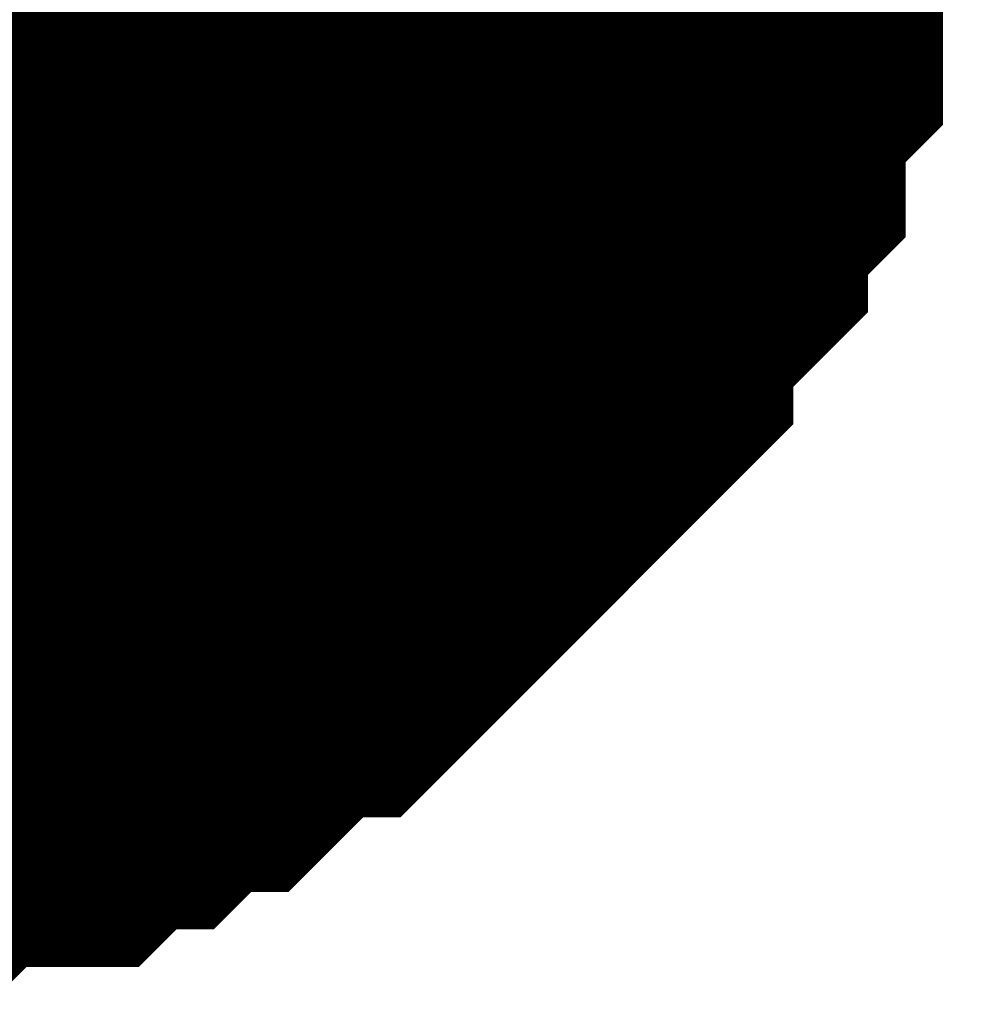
# Model space of a CAD drawing. Header units: inches. Extents: x 0 to 292, y 0 to 193.
# Tile 85 of 112: x 190.142 to 190.642, y 160.359 to 160.872. Entities that reach past the tile are written whole.
import ezdxf

# ---------------------------------------------------------------- set-up
doc = ezdxf.new("R2010")
doc.units = ezdxf.units.IN
doc.layers.add('Sheet', color=255, linetype='Continuous')

msp = doc.modelspace()

# ---------------------------------------------------------------- linework, layer by layer
at = {"layer": 'Sheet'}
for points in [[(189.54601, 161.036, 0.508, 0.508, 1), (190.05401, 161.036, 0.508, 0.508, 1)], [(189.738, 161.036, 0.508, 0.508, 1), (190.246, 161.036, 0.508, 0.508, 1)]]:
    msp.add_lwpolyline(points, format="xyseb", close=True, dxfattribs=at)
for points in [[(190.49238, 161.03559, 0.29972, 0.29972, 0), (190.49238, 161.0161, 0.29972, 0.29972, 0), (190.49238, 160.97712, 0.29972, 0.29972, 0), (190.49238, 160.95763, 0.29972, 0.29972, 0), (190.47289, 160.93813, 0.29972, 0.29972, 0), (190.47289, 160.89915, 0.29972, 0.29972, 0), (190.47289, 160.87966, 0.29972, 0.29972, 0), (190.45341, 160.86017, 0.29972, 0.29972, 0), (190.45341, 160.82119, 0.29972, 0.29972, 0), (190.43392, 160.8017, 0.29972, 0.29972, 0), (190.43392, 160.78221, 0.29972, 0.29972, 0), (190.41444, 160.76271, 0.29972, 0.29972, 0), (190.39496, 160.74322, 0.29972, 0.29972, 0), (190.39496, 160.72373, 0.29972, 0.29972, 0), (190.37547, 160.70424, 0.29972, 0.29972, 0), (190.35599, 160.68475, 0.29972, 0.29972, 0), (190.33651, 160.66526, 0.29972, 0.29972, 0), (190.31702, 160.64577, 0.29972, 0.29972, 0), (190.29754, 160.62628, 0.29972, 0.29972, 0), (190.27805, 160.60679, 0.29972, 0.29972, 0), (190.25857, 160.60679, 0.29972, 0.29972, 0), (190.23909, 160.58729, 0.29972, 0.29972, 0), (190.2196, 160.5678, 0.29972, 0.29972, 0), (190.20012, 160.5678, 0.29972, 0.29972, 0), (190.18064, 160.54831, 0.29972, 0.29972, 0), (190.16115, 160.54831, 0.29972, 0.29972, 0), (190.14167, 160.52882, 0.29972, 0.29972, 0), (190.1027, 160.52882, 0.29972, 0.29972, 0), (190.08322, 160.52882, 0.29972, 0.29972, 0), (190.06373, 160.50933, 0.29972, 0.29972, 0), (190.04425, 160.50933, 0.29972, 0.29972, 0), (190.00528, 160.50933, 0.29972, 0.29972, 0), (189.9858, 160.50933, 0.29972, 0.29972, 0)], [(190.29754, 161.03559, 0.29972, 0.29972, 0), (190.29754, 161.0161, 0.29972, 0.29972, 0), (190.29754, 160.97712, 0.29972, 0.29972, 0), (190.29754, 160.95763, 0.29972, 0.29972, 0), (190.27805, 160.93813, 0.29972, 0.29972, 0), (190.27805, 160.89915, 0.29972, 0.29972, 0), (190.27805, 160.87966, 0.29972, 0.29972, 0), (190.25857, 160.86017, 0.29972, 0.29972, 0), (190.25857, 160.82119, 0.29972, 0.29972, 0), (190.23909, 160.8017, 0.29972, 0.29972, 0), (190.23909, 160.78221, 0.29972, 0.29972, 0), (190.2196, 160.76271, 0.29972, 0.29972, 0), (190.20012, 160.74322, 0.29972, 0.29972, 0), (190.20012, 160.72373, 0.29972, 0.29972, 0), (190.18064, 160.70424, 0.29972, 0.29972, 0), (190.16115, 160.68475, 0.29972, 0.29972, 0), (190.14167, 160.66526, 0.29972, 0.29972, 0), (190.12219, 160.64577, 0.29972, 0.29972, 0), (190.1027, 160.62628, 0.29972, 0.29972, 0), (190.08322, 160.60679, 0.29972, 0.29972, 0), (190.06373, 160.60679, 0.29972, 0.29972, 0), (190.04425, 160.58729, 0.29972, 0.29972, 0), (190.02477, 160.5678, 0.29972, 0.29972, 0), (190.00528, 160.5678, 0.29972, 0.29972, 0), (189.9858, 160.54831, 0.29972, 0.29972, 0)], [(190.49238, 161.03559, 0.29972, 0.29972, 0), (190.49238, 161.0161, 0.29972, 0.29972, 0), (190.49238, 160.97712, 0.29972, 0.29972, 0), (190.49238, 160.95763, 0.29972, 0.29972, 0), (190.47289, 160.93813, 0.29972, 0.29972, 0), (190.47289, 160.89915, 0.29972, 0.29972, 0), (190.47289, 160.87966, 0.29972, 0.29972, 0), (190.45341, 160.86017, 0.29972, 0.29972, 0), (190.45341, 160.82119, 0.29972, 0.29972, 0), (190.43392, 160.8017, 0.29972, 0.29972, 0), (190.43392, 160.78221, 0.29972, 0.29972, 0), (190.41444, 160.76271, 0.29972, 0.29972, 0), (190.39496, 160.74322, 0.29972, 0.29972, 0), (190.39496, 160.72373, 0.29972, 0.29972, 0), (190.37547, 160.70424, 0.29972, 0.29972, 0), (190.35599, 160.68475, 0.29972, 0.29972, 0), (190.33651, 160.66526, 0.29972, 0.29972, 0), (190.31702, 160.64577, 0.29972, 0.29972, 0), (190.29754, 160.62628, 0.29972, 0.29972, 0), (190.27805, 160.60679, 0.29972, 0.29972, 0), (190.25857, 160.60679, 0.29972, 0.29972, 0), (190.23909, 160.58729, 0.29972, 0.29972, 0), (190.2196, 160.5678, 0.29972, 0.29972, 0), (190.20012, 160.5678, 0.29972, 0.29972, 0), (190.18064, 160.54831, 0.29972, 0.29972, 0), (190.16115, 160.54831, 0.29972, 0.29972, 0), (190.14167, 160.52882, 0.29972, 0.29972, 0), (190.1027, 160.52882, 0.29972, 0.29972, 0), (190.08322, 160.52882, 0.29972, 0.29972, 0), (190.06373, 160.50933, 0.29972, 0.29972, 0), (190.04425, 160.50933, 0.29972, 0.29972, 0), (190.00528, 160.50933, 0.29972, 0.29972, 0), (189.9858, 160.50933, 0.29972, 0.29972, 0)], [(190.29754, 161.03559, 0.29972, 0.29972, 0), (190.29754, 161.0161, 0.29972, 0.29972, 0), (190.29754, 160.97712, 0.29972, 0.29972, 0), (190.29754, 160.95763, 0.29972, 0.29972, 0), (190.27805, 160.93813, 0.29972, 0.29972, 0), (190.27805, 160.89915, 0.29972, 0.29972, 0), (190.27805, 160.87966, 0.29972, 0.29972, 0), (190.25857, 160.86017, 0.29972, 0.29972, 0), (190.25857, 160.82119, 0.29972, 0.29972, 0), (190.23909, 160.8017, 0.29972, 0.29972, 0), (190.23909, 160.78221, 0.29972, 0.29972, 0), (190.2196, 160.76271, 0.29972, 0.29972, 0), (190.20012, 160.74322, 0.29972, 0.29972, 0), (190.20012, 160.72373, 0.29972, 0.29972, 0), (190.18064, 160.70424, 0.29972, 0.29972, 0), (190.16115, 160.68475, 0.29972, 0.29972, 0), (190.14167, 160.66526, 0.29972, 0.29972, 0), (190.12219, 160.64577, 0.29972, 0.29972, 0), (190.1027, 160.62628, 0.29972, 0.29972, 0), (190.08322, 160.60679, 0.29972, 0.29972, 0), (190.06373, 160.60679, 0.29972, 0.29972, 0), (190.04425, 160.58729, 0.29972, 0.29972, 0), (190.02477, 160.5678, 0.29972, 0.29972, 0), (190.00528, 160.5678, 0.29972, 0.29972, 0), (189.9858, 160.54831, 0.29972, 0.29972, 0)], [(190.49238, 161.03559, 0.29972, 0.29972, 0), (190.49238, 161.0161, 0.29972, 0.29972, 0), (190.49238, 160.97712, 0.29972, 0.29972, 0), (190.49238, 160.95763, 0.29972, 0.29972, 0), (190.47289, 160.93813, 0.29972, 0.29972, 0), (190.47289, 160.89915, 0.29972, 0.29972, 0), (190.47289, 160.87966, 0.29972, 0.29972, 0), (190.45341, 160.86017, 0.29972, 0.29972, 0), (190.45341, 160.82119, 0.29972, 0.29972, 0), (190.43392, 160.8017, 0.29972, 0.29972, 0), (190.43392, 160.78221, 0.29972, 0.29972, 0), (190.41444, 160.76271, 0.29972, 0.29972, 0), (190.39496, 160.74322, 0.29972, 0.29972, 0), (190.39496, 160.72373, 0.29972, 0.29972, 0), (190.37547, 160.70424, 0.29972, 0.29972, 0), (190.35599, 160.68475, 0.29972, 0.29972, 0), (190.33651, 160.66526, 0.29972, 0.29972, 0), (190.31702, 160.64577, 0.29972, 0.29972, 0), (190.29754, 160.62628, 0.29972, 0.29972, 0), (190.27805, 160.60679, 0.29972, 0.29972, 0), (190.25857, 160.60679, 0.29972, 0.29972, 0), (190.23909, 160.58729, 0.29972, 0.29972, 0), (190.2196, 160.5678, 0.29972, 0.29972, 0), (190.20012, 160.5678, 0.29972, 0.29972, 0), (190.18064, 160.54831, 0.29972, 0.29972, 0), (190.16115, 160.54831, 0.29972, 0.29972, 0), (190.14167, 160.52882, 0.29972, 0.29972, 0), (190.1027, 160.52882, 0.29972, 0.29972, 0), (190.08322, 160.52882, 0.29972, 0.29972, 0), (190.06373, 160.50933, 0.29972, 0.29972, 0), (190.04425, 160.50933, 0.29972, 0.29972, 0), (190.00528, 160.50933, 0.29972, 0.29972, 0), (189.9858, 160.50933, 0.29972, 0.29972, 0)], [(190.29754, 161.03559, 0.29972, 0.29972, 0), (190.29754, 161.0161, 0.29972, 0.29972, 0), (190.29754, 160.97712, 0.29972, 0.29972, 0), (190.29754, 160.95763, 0.29972, 0.29972, 0), (190.27805, 160.93813, 0.29972, 0.29972, 0), (190.27805, 160.89915, 0.29972, 0.29972, 0), (190.27805, 160.87966, 0.29972, 0.29972, 0), (190.25857, 160.86017, 0.29972, 0.29972, 0), (190.25857, 160.82119, 0.29972, 0.29972, 0), (190.23909, 160.8017, 0.29972, 0.29972, 0), (190.23909, 160.78221, 0.29972, 0.29972, 0), (190.2196, 160.76271, 0.29972, 0.29972, 0), (190.20012, 160.74322, 0.29972, 0.29972, 0), (190.20012, 160.72373, 0.29972, 0.29972, 0), (190.18064, 160.70424, 0.29972, 0.29972, 0), (190.16115, 160.68475, 0.29972, 0.29972, 0), (190.14167, 160.66526, 0.29972, 0.29972, 0), (190.12219, 160.64577, 0.29972, 0.29972, 0), (190.1027, 160.62628, 0.29972, 0.29972, 0), (190.08322, 160.60679, 0.29972, 0.29972, 0), (190.06373, 160.60679, 0.29972, 0.29972, 0), (190.04425, 160.58729, 0.29972, 0.29972, 0), (190.02477, 160.5678, 0.29972, 0.29972, 0), (190.00528, 160.5678, 0.29972, 0.29972, 0), (189.9858, 160.54831, 0.29972, 0.29972, 0)], [(190.49238, 161.03559, 0.29972, 0.29972, 0), (190.49238, 161.0161, 0.29972, 0.29972, 0), (190.49238, 160.97712, 0.29972, 0.29972, 0), (190.49238, 160.95763, 0.29972, 0.29972, 0), (190.47289, 160.93813, 0.29972, 0.29972, 0), (190.47289, 160.89915, 0.29972, 0.29972, 0), (190.47289, 160.87966, 0.29972, 0.29972, 0), (190.45341, 160.86017, 0.29972, 0.29972, 0), (190.45341, 160.82119, 0.29972, 0.29972, 0), (190.43392, 160.8017, 0.29972, 0.29972, 0), (190.43392, 160.78221, 0.29972, 0.29972, 0), (190.41444, 160.76271, 0.29972, 0.29972, 0), (190.39496, 160.74322, 0.29972, 0.29972, 0), (190.39496, 160.72373, 0.29972, 0.29972, 0), (190.37547, 160.70424, 0.29972, 0.29972, 0), (190.35599, 160.68475, 0.29972, 0.29972, 0), (190.33651, 160.66526, 0.29972, 0.29972, 0), (190.31702, 160.64577, 0.29972, 0.29972, 0), (190.29754, 160.62628, 0.29972, 0.29972, 0), (190.27805, 160.60679, 0.29972, 0.29972, 0), (190.25857, 160.60679, 0.29972, 0.29972, 0), (190.23909, 160.58729, 0.29972, 0.29972, 0), (190.2196, 160.5678, 0.29972, 0.29972, 0), (190.20012, 160.5678, 0.29972, 0.29972, 0), (190.18064, 160.54831, 0.29972, 0.29972, 0), (190.16115, 160.54831, 0.29972, 0.29972, 0), (190.14167, 160.52882, 0.29972, 0.29972, 0), (190.1027, 160.52882, 0.29972, 0.29972, 0), (190.08322, 160.52882, 0.29972, 0.29972, 0), (190.06373, 160.50933, 0.29972, 0.29972, 0), (190.04425, 160.50933, 0.29972, 0.29972, 0), (190.00528, 160.50933, 0.29972, 0.29972, 0), (189.9858, 160.50933, 0.29972, 0.29972, 0)], [(190.29754, 161.03559, 0.29972, 0.29972, 0), (190.29754, 161.0161, 0.29972, 0.29972, 0), (190.29754, 160.97712, 0.29972, 0.29972, 0), (190.29754, 160.95763, 0.29972, 0.29972, 0), (190.27805, 160.93813, 0.29972, 0.29972, 0), (190.27805, 160.89915, 0.29972, 0.29972, 0), (190.27805, 160.87966, 0.29972, 0.29972, 0), (190.25857, 160.86017, 0.29972, 0.29972, 0), (190.25857, 160.82119, 0.29972, 0.29972, 0), (190.23909, 160.8017, 0.29972, 0.29972, 0), (190.23909, 160.78221, 0.29972, 0.29972, 0), (190.2196, 160.76271, 0.29972, 0.29972, 0), (190.20012, 160.74322, 0.29972, 0.29972, 0), (190.20012, 160.72373, 0.29972, 0.29972, 0), (190.18064, 160.70424, 0.29972, 0.29972, 0), (190.16115, 160.68475, 0.29972, 0.29972, 0), (190.14167, 160.66526, 0.29972, 0.29972, 0), (190.12219, 160.64577, 0.29972, 0.29972, 0), (190.1027, 160.62628, 0.29972, 0.29972, 0), (190.08322, 160.60679, 0.29972, 0.29972, 0), (190.06373, 160.60679, 0.29972, 0.29972, 0), (190.04425, 160.58729, 0.29972, 0.29972, 0), (190.02477, 160.5678, 0.29972, 0.29972, 0), (190.00528, 160.5678, 0.29972, 0.29972, 0), (189.9858, 160.54831, 0.29972, 0.29972, 0)], [(190.29754, 161.03559, 0.09906, 0.09906, 0), (190.29754, 161.0161, 0.09906, 0.09906, 0), (190.29754, 160.97712, 0.09906, 0.09906, 0), (190.29754, 160.95763, 0.09906, 0.09906, 0), (190.27805, 160.93813, 0.09906, 0.09906, 0), (190.27805, 160.89915, 0.09906, 0.09906, 0), (190.27805, 160.87966, 0.09906, 0.09906, 0), (190.25857, 160.86017, 0.09906, 0.09906, 0), (190.25857, 160.82119, 0.09906, 0.09906, 0), (190.23909, 160.8017, 0.09906, 0.09906, 0), (190.23909, 160.78221, 0.09906, 0.09906, 0), (190.2196, 160.76271, 0.09906, 0.09906, 0), (190.20012, 160.74322, 0.09906, 0.09906, 0), (190.20012, 160.72373, 0.09906, 0.09906, 0), (190.18064, 160.70424, 0.09906, 0.09906, 0), (190.16115, 160.68475, 0.09906, 0.09906, 0), (190.14167, 160.66526, 0.09906, 0.09906, 0), (190.12219, 160.64577, 0.09906, 0.09906, 0), (190.1027, 160.62628, 0.09906, 0.09906, 0), (190.08322, 160.60679, 0.09906, 0.09906, 0)], [(190.29754, 161.03559, 0.09906, 0.09906, 0), (190.29754, 161.0161, 0.09906, 0.09906, 0), (190.29754, 160.97712, 0.09906, 0.09906, 0), (190.29754, 160.95763, 0.09906, 0.09906, 0), (190.27805, 160.93813, 0.09906, 0.09906, 0), (190.27805, 160.89915, 0.09906, 0.09906, 0), (190.27805, 160.87966, 0.09906, 0.09906, 0), (190.25857, 160.86017, 0.09906, 0.09906, 0), (190.25857, 160.82119, 0.09906, 0.09906, 0), (190.23909, 160.8017, 0.09906, 0.09906, 0), (190.23909, 160.78221, 0.09906, 0.09906, 0), (190.2196, 160.76271, 0.09906, 0.09906, 0), (190.20012, 160.74322, 0.09906, 0.09906, 0), (190.20012, 160.72373, 0.09906, 0.09906, 0), (190.18064, 160.70424, 0.09906, 0.09906, 0), (190.16115, 160.68475, 0.09906, 0.09906, 0), (190.14167, 160.66526, 0.09906, 0.09906, 0), (190.12219, 160.64577, 0.09906, 0.09906, 0), (190.1027, 160.62628, 0.09906, 0.09906, 0), (190.08322, 160.60679, 0.09906, 0.09906, 0)], [(190.29754, 161.03559, 0.09906, 0.09906, 0), (190.29754, 161.0161, 0.09906, 0.09906, 0), (190.29754, 160.97712, 0.09906, 0.09906, 0), (190.29754, 160.95763, 0.09906, 0.09906, 0), (190.27805, 160.93813, 0.09906, 0.09906, 0), (190.27805, 160.89915, 0.09906, 0.09906, 0), (190.27805, 160.87966, 0.09906, 0.09906, 0), (190.25857, 160.86017, 0.09906, 0.09906, 0), (190.25857, 160.82119, 0.09906, 0.09906, 0), (190.23909, 160.8017, 0.09906, 0.09906, 0), (190.23909, 160.78221, 0.09906, 0.09906, 0), (190.2196, 160.76271, 0.09906, 0.09906, 0), (190.20012, 160.74322, 0.09906, 0.09906, 0), (190.20012, 160.72373, 0.09906, 0.09906, 0), (190.18064, 160.70424, 0.09906, 0.09906, 0), (190.16115, 160.68475, 0.09906, 0.09906, 0), (190.14167, 160.66526, 0.09906, 0.09906, 0), (190.12219, 160.64577, 0.09906, 0.09906, 0), (190.1027, 160.62628, 0.09906, 0.09906, 0), (190.08322, 160.60679, 0.09906, 0.09906, 0)], [(190.29754, 161.03559, 0.09906, 0.09906, 0), (190.29754, 161.0161, 0.09906, 0.09906, 0), (190.29754, 160.97712, 0.09906, 0.09906, 0), (190.29754, 160.95763, 0.09906, 0.09906, 0), (190.27805, 160.93813, 0.09906, 0.09906, 0), (190.27805, 160.89915, 0.09906, 0.09906, 0), (190.27805, 160.87966, 0.09906, 0.09906, 0), (190.25857, 160.86017, 0.09906, 0.09906, 0), (190.25857, 160.82119, 0.09906, 0.09906, 0), (190.23909, 160.8017, 0.09906, 0.09906, 0), (190.23909, 160.78221, 0.09906, 0.09906, 0), (190.2196, 160.76271, 0.09906, 0.09906, 0), (190.20012, 160.74322, 0.09906, 0.09906, 0), (190.20012, 160.72373, 0.09906, 0.09906, 0), (190.18064, 160.70424, 0.09906, 0.09906, 0), (190.16115, 160.68475, 0.09906, 0.09906, 0), (190.14167, 160.66526, 0.09906, 0.09906, 0), (190.12219, 160.64577, 0.09906, 0.09906, 0), (190.1027, 160.62628, 0.09906, 0.09906, 0), (190.08322, 160.60679, 0.09906, 0.09906, 0)], [(190.47289, 160.93813, 0.09906, 0.09906, 0), (190.47289, 160.89915, 0.09906, 0.09906, 0), (190.47289, 160.87966, 0.09906, 0.09906, 0), (190.45341, 160.86017, 0.09906, 0.09906, 0), (190.45341, 160.82119, 0.09906, 0.09906, 0), (190.43392, 160.8017, 0.09906, 0.09906, 0), (190.43392, 160.78221, 0.09906, 0.09906, 0), (190.41444, 160.76271, 0.09906, 0.09906, 0), (190.39496, 160.74322, 0.09906, 0.09906, 0), (190.39496, 160.72373, 0.09906, 0.09906, 0), (190.37547, 160.70424, 0.09906, 0.09906, 0), (190.35599, 160.68475, 0.09906, 0.09906, 0), (190.33651, 160.66526, 0.09906, 0.09906, 0), (190.31702, 160.64577, 0.09906, 0.09906, 0), (190.29754, 160.62628, 0.09906, 0.09906, 0), (190.27805, 160.60679, 0.09906, 0.09906, 0), (190.25857, 160.60679, 0.09906, 0.09906, 0), (190.23909, 160.58729, 0.09906, 0.09906, 0), (190.2196, 160.5678, 0.09906, 0.09906, 0), (190.20012, 160.5678, 0.09906, 0.09906, 0), (190.18064, 160.54831, 0.09906, 0.09906, 0), (190.16115, 160.54831, 0.09906, 0.09906, 0), (190.14167, 160.52882, 0.09906, 0.09906, 0), (190.1027, 160.52882, 0.09906, 0.09906, 0), (190.08322, 160.52882, 0.09906, 0.09906, 0)], [(190.47289, 160.93813, 0.09906, 0.09906, 0), (190.47289, 160.89915, 0.09906, 0.09906, 0), (190.47289, 160.87966, 0.09906, 0.09906, 0), (190.45341, 160.86017, 0.09906, 0.09906, 0), (190.45341, 160.82119, 0.09906, 0.09906, 0), (190.43392, 160.8017, 0.09906, 0.09906, 0), (190.43392, 160.78221, 0.09906, 0.09906, 0), (190.41444, 160.76271, 0.09906, 0.09906, 0), (190.39496, 160.74322, 0.09906, 0.09906, 0), (190.39496, 160.72373, 0.09906, 0.09906, 0), (190.37547, 160.70424, 0.09906, 0.09906, 0), (190.35599, 160.68475, 0.09906, 0.09906, 0), (190.33651, 160.66526, 0.09906, 0.09906, 0), (190.31702, 160.64577, 0.09906, 0.09906, 0), (190.29754, 160.62628, 0.09906, 0.09906, 0), (190.27805, 160.60679, 0.09906, 0.09906, 0), (190.25857, 160.60679, 0.09906, 0.09906, 0), (190.23909, 160.58729, 0.09906, 0.09906, 0), (190.2196, 160.5678, 0.09906, 0.09906, 0), (190.20012, 160.5678, 0.09906, 0.09906, 0), (190.18064, 160.54831, 0.09906, 0.09906, 0), (190.16115, 160.54831, 0.09906, 0.09906, 0), (190.14167, 160.52882, 0.09906, 0.09906, 0), (190.1027, 160.52882, 0.09906, 0.09906, 0), (190.08322, 160.52882, 0.09906, 0.09906, 0)], [(190.47289, 160.93813, 0.09906, 0.09906, 0), (190.47289, 160.89915, 0.09906, 0.09906, 0), (190.47289, 160.87966, 0.09906, 0.09906, 0), (190.45341, 160.86017, 0.09906, 0.09906, 0), (190.45341, 160.82119, 0.09906, 0.09906, 0), (190.43392, 160.8017, 0.09906, 0.09906, 0), (190.43392, 160.78221, 0.09906, 0.09906, 0), (190.41444, 160.76271, 0.09906, 0.09906, 0), (190.39496, 160.74322, 0.09906, 0.09906, 0), (190.39496, 160.72373, 0.09906, 0.09906, 0), (190.37547, 160.70424, 0.09906, 0.09906, 0), (190.35599, 160.68475, 0.09906, 0.09906, 0), (190.33651, 160.66526, 0.09906, 0.09906, 0), (190.31702, 160.64577, 0.09906, 0.09906, 0), (190.29754, 160.62628, 0.09906, 0.09906, 0), (190.27805, 160.60679, 0.09906, 0.09906, 0), (190.25857, 160.60679, 0.09906, 0.09906, 0), (190.23909, 160.58729, 0.09906, 0.09906, 0), (190.2196, 160.5678, 0.09906, 0.09906, 0), (190.20012, 160.5678, 0.09906, 0.09906, 0), (190.18064, 160.54831, 0.09906, 0.09906, 0), (190.16115, 160.54831, 0.09906, 0.09906, 0), (190.14167, 160.52882, 0.09906, 0.09906, 0), (190.1027, 160.52882, 0.09906, 0.09906, 0), (190.08322, 160.52882, 0.09906, 0.09906, 0)], [(190.47289, 160.93813, 0.09906, 0.09906, 0), (190.47289, 160.89915, 0.09906, 0.09906, 0), (190.47289, 160.87966, 0.09906, 0.09906, 0), (190.45341, 160.86017, 0.09906, 0.09906, 0), (190.45341, 160.82119, 0.09906, 0.09906, 0), (190.43392, 160.8017, 0.09906, 0.09906, 0), (190.43392, 160.78221, 0.09906, 0.09906, 0), (190.41444, 160.76271, 0.09906, 0.09906, 0), (190.39496, 160.74322, 0.09906, 0.09906, 0), (190.39496, 160.72373, 0.09906, 0.09906, 0), (190.37547, 160.70424, 0.09906, 0.09906, 0), (190.35599, 160.68475, 0.09906, 0.09906, 0), (190.33651, 160.66526, 0.09906, 0.09906, 0), (190.31702, 160.64577, 0.09906, 0.09906, 0), (190.29754, 160.62628, 0.09906, 0.09906, 0), (190.27805, 160.60679, 0.09906, 0.09906, 0), (190.25857, 160.60679, 0.09906, 0.09906, 0), (190.23909, 160.58729, 0.09906, 0.09906, 0), (190.2196, 160.5678, 0.09906, 0.09906, 0), (190.20012, 160.5678, 0.09906, 0.09906, 0), (190.18064, 160.54831, 0.09906, 0.09906, 0), (190.16115, 160.54831, 0.09906, 0.09906, 0), (190.14167, 160.52882, 0.09906, 0.09906, 0), (190.1027, 160.52882, 0.09906, 0.09906, 0), (190.08322, 160.52882, 0.09906, 0.09906, 0)]]:
    msp.add_lwpolyline(points, format="xyseb", dxfattribs=at)

doc.saveas('drawing.dxf')
